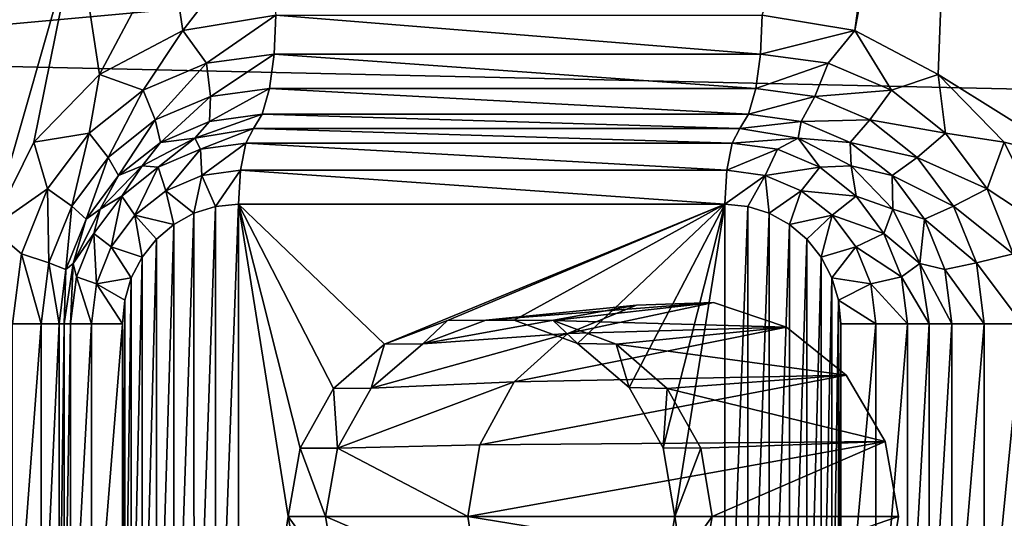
# Model space of a CAD drawing. Header units: metres. Extents: x -237 to 25, y -25 to 25.
# Tile 62 of 165: x -212.11 to -209.55, y 0 to 1.29. Entities that reach past the tile are written whole.
import ezdxf

# ---------------------------------------------------------------- set-up
doc = ezdxf.new("R2010")
doc.units = ezdxf.units.M
doc.layers.add('solid_10481232', color=7, linetype='CONTINUOUS')

msp = doc.modelspace()

# ---------------------------------------------------------------- linework, layer by layer
at = {"layer": 'solid_10481232'}
for points in [[(-212.280151, 1.224623, 194.828049), (-211.990494, 3.600961, 195.046265), (-212.349014, 2.305084, 194.776123)], [(-212.15564, 2.274513, 194.938553), (-211.990494, 3.600961, 195.046265), (-212.280151, 1.224623, 194.828049)], [(-204.096924, 2.886455, 202.872726), (-212.820435, 3.551047, 196.299088), (-213.10495, 1.188847, 196.084717)], [(-204.458801, 1.976449, 202.600052), (-204.096924, 2.886455, 202.872726), (-213.10495, 1.188847, 196.084717)], [(-209.725754, 1.146879, 81.094269), (-209.941803, 1.260584, 81.14814), (-209.66571, 2.736025, 81.0793)], [(-209.742783, 2.688708, 81.098511), (-209.66571, 2.736025, 81.0793), (-209.941803, 1.260584, 81.14814)], [(-209.725754, 1.146879, 81.094269), (-209.66571, 2.736025, 81.0793), (-209.371414, 0.925323, 81.00592)], [(-209.633728, 2.733095, 81.135071), (-209.371414, 0.925323, 81.00592), (-209.66571, 2.736025, 81.0793)], [(-209.592606, 2.739611, 81.193687), (-209.298248, 0.921615, 81.120293), (-209.633728, 2.733095, 81.135071)], [(-209.633728, 2.733095, 81.135071), (-209.340073, 0.919423, 81.061852), (-209.371414, 0.925323, 81.00592)], [(-209.298248, 0.921615, 81.120293), (-209.340073, 0.919423, 81.061852), (-209.633728, 2.733095, 81.135071)], [(-209.347656, 1.750515, 81.210007), (-209.298248, 0.921615, 81.120293), (-209.592606, 2.739611, 81.193687)], [(-209.780945, 2.441804, 81.108032), (-209.742783, 2.688708, 81.098511), (-209.941803, 1.260584, 81.14814)], [(-209.780945, 2.441804, 81.108032), (-209.941803, 1.260584, 81.14814), (-210.182495, 1.300048, 81.208145)], [(-204.680557, 0.999993, 202.432953), (-204.458801, 1.976449, 202.600052), (-213.10495, 1.188847, 196.084717)], [(-212.174393, 1.640318, 81.704781), (-211.959076, 1.527247, 81.6511), (-212.181824, 0.748102, 81.706635)], [(-211.959076, 1.527247, 81.6511), (-212.071487, 0.970767, 81.679131), (-212.181824, 0.748102, 81.706635)], [(-211.959076, 1.527247, 81.6511), (-211.90062, 1.146879, 81.63652), (-212.071487, 0.970767, 81.679131)], [(-211.959076, 1.527247, 81.6511), (-211.719498, 1.487915, 81.591362), (-211.90062, 1.146879, 81.63652)], [(-211.719498, 1.487915, 81.591362), (-211.47876, 1.527035, 81.531342), (-211.68457, 1.260584, 81.582657)], [(-211.47876, 1.527035, 81.531342), (-211.443878, 1.300048, 81.522644), (-211.68457, 1.260584, 81.582657)], [(-211.719498, 1.487915, 81.591362), (-211.68457, 1.260584, 81.582657), (-211.90062, 1.146879, 81.63652)], [(-211.623703, 1.175507, 81.549538), (-211.68457, 1.260584, 81.582657), (-211.443878, 1.300048, 81.522644)], [(-211.623703, 1.175507, 81.549538), (-211.443878, 1.300048, 81.522644), (-211.44809, 1.199335, 81.505753)], [(-211.44809, 1.199335, 81.505753), (-211.443878, 1.300048, 81.522644), (-210.186707, 1.199335, 81.191254)], [(-210.186707, 1.199335, 81.191254), (-211.443878, 1.300048, 81.522644), (-210.182495, 1.300048, 81.208145)], [(-210.186707, 1.199335, 81.191254), (-210.182495, 1.300048, 81.208145), (-209.941803, 1.260584, 81.14814)], [(-211.787354, 1.105648, 81.59034), (-211.90062, 1.146879, 81.63652), (-211.68457, 1.260584, 81.582657)], [(-211.787354, 1.105648, 81.59034), (-211.68457, 1.260584, 81.582657), (-211.623703, 1.175507, 81.549538)], [(-210.186707, 1.199335, 81.191254), (-209.941803, 1.260584, 81.14814), (-210.011093, 1.175507, 81.147469)], [(-210.011093, 1.175507, 81.147469), (-209.941803, 1.260584, 81.14814), (-209.847443, 1.105648, 81.106667)], [(-209.847443, 1.105648, 81.106667), (-209.941803, 1.260584, 81.14814), (-209.725754, 1.146879, 81.094269)], [(-204.680557, 0.999993, 202.432953), (-213.10495, 1.188847, 196.084717), (-213.105362, -1.20156, 196.084442)], [(-211.787354, 1.105648, 81.59034), (-211.623703, 1.175507, 81.549538), (-211.756287, 1.028483, 81.530777)], [(-211.623703, 1.175507, 81.549538), (-211.613495, 1.08944, 81.495178), (-211.756287, 1.028483, 81.530777)], [(-211.623703, 1.175507, 81.549538), (-211.44809, 1.199335, 81.505753), (-211.613495, 1.08944, 81.495178)], [(-211.613495, 1.08944, 81.495178), (-211.44809, 1.199335, 81.505753), (-211.460251, 1.110232, 81.45697)], [(-211.460251, 1.110232, 81.45697), (-211.44809, 1.199335, 81.505753), (-210.198868, 1.110232, 81.142471)], [(-211.44809, 1.199335, 81.505753), (-210.186707, 1.199335, 81.191254), (-210.198868, 1.110232, 81.142471)], [(-210.186707, 1.199335, 81.191254), (-210.011093, 1.175507, 81.147469), (-210.198868, 1.110232, 81.142471)], [(-210.011093, 1.175507, 81.147469), (-210.045639, 1.08944, 81.104263), (-210.198868, 1.110232, 81.142471)], [(-210.011093, 1.175507, 81.147469), (-209.847443, 1.105648, 81.106667), (-210.045639, 1.08944, 81.104263)], [(-211.927872, 0.994518, 81.625374), (-212.071487, 0.970767, 81.679131), (-211.90062, 1.146879, 81.63652)], [(-211.927872, 0.994518, 81.625374), (-211.90062, 1.146879, 81.63652), (-211.787354, 1.105648, 81.59034)], [(-209.847443, 1.105648, 81.106667), (-209.725754, 1.146879, 81.094269), (-209.706924, 0.994518, 81.071632)], [(-209.554871, 0.970767, 81.051666), (-209.725754, 1.146879, 81.094269), (-209.371414, 0.925323, 81.00592)], [(-209.706924, 0.994518, 81.071632), (-209.725754, 1.146879, 81.094269), (-209.554871, 0.970767, 81.051666)], [(-211.927872, 0.994518, 81.625374), (-211.787354, 1.105648, 81.59034), (-211.878906, 0.931513, 81.561348)], [(-211.787354, 1.105648, 81.59034), (-211.756287, 1.028483, 81.530777), (-211.878906, 0.931513, 81.561348)], [(-211.615356, 1.024697, 81.415977), (-211.460251, 1.110232, 81.45697), (-211.478958, 1.043204, 81.381973)], [(-211.613495, 1.08944, 81.495178), (-211.460251, 1.110232, 81.45697), (-211.615356, 1.024697, 81.415977)], [(-211.478958, 1.043204, 81.381973), (-211.460251, 1.110232, 81.45697), (-210.21756, 1.043204, 81.067474)], [(-211.460251, 1.110232, 81.45697), (-210.198868, 1.110232, 81.142471), (-210.21756, 1.043204, 81.067474)], [(-210.198868, 1.110232, 81.142471), (-210.045639, 1.08944, 81.104263), (-210.21756, 1.043204, 81.067474)], [(-209.847443, 1.105648, 81.106667), (-209.902832, 1.028483, 81.068665), (-210.045639, 1.08944, 81.104263)], [(-209.847443, 1.105648, 81.106667), (-209.706924, 0.994518, 81.071632), (-209.902832, 1.028483, 81.068665)], [(-211.756287, 1.028483, 81.530777), (-211.613495, 1.08944, 81.495178), (-211.742462, 0.970435, 81.44767)], [(-211.613495, 1.08944, 81.495178), (-211.615356, 1.024697, 81.415977), (-211.742462, 0.970435, 81.44767)], [(-210.045639, 1.08944, 81.104263), (-210.081161, 1.024697, 81.033463), (-210.21756, 1.043204, 81.067474)], [(-210.045639, 1.08944, 81.104263), (-209.902832, 1.028483, 81.068665), (-210.081161, 1.024697, 81.033463)], [(-211.878906, 0.931513, 81.561348), (-211.756287, 1.028483, 81.530777), (-211.851608, 0.884117, 81.474884)], [(-211.756287, 1.028483, 81.530777), (-211.742462, 0.970435, 81.44767), (-211.851608, 0.884117, 81.474884)], [(-211.742462, 0.970435, 81.44767), (-211.615356, 1.024697, 81.415977), (-211.653671, 0.981341, 81.327606)], [(-211.653671, 0.981341, 81.327606), (-211.478958, 1.043204, 81.381973), (-211.501938, 1.006109, 81.289772)], [(-211.615356, 1.024697, 81.415977), (-211.478958, 1.043204, 81.381973), (-211.653671, 0.981341, 81.327606)], [(-211.478958, 1.043204, 81.381973), (-210.240555, 1.006109, 80.975273), (-211.501938, 1.006109, 81.289772)], [(-211.478958, 1.043204, 81.381973), (-210.21756, 1.043204, 81.067474), (-210.240555, 1.006109, 80.975273)], [(-210.21756, 1.043204, 81.067474), (-210.081161, 1.024697, 81.033463), (-210.240555, 1.006109, 80.975273)], [(-210.081161, 1.024697, 81.033463), (-210.088821, 0.981341, 80.937447), (-210.240555, 1.006109, 80.975273)], [(-210.081161, 1.024697, 81.033463), (-209.954056, 0.970435, 81.00177), (-210.088821, 0.981341, 80.937447)], [(-209.902832, 1.028483, 81.068665), (-209.954056, 0.970435, 81.00177), (-210.081161, 1.024697, 81.033463)], [(-209.902832, 1.028483, 81.068665), (-209.780212, 0.931513, 81.038094), (-209.954056, 0.970435, 81.00177)], [(-209.706924, 0.994518, 81.071632), (-209.780212, 0.931513, 81.038094), (-209.902832, 1.028483, 81.068665)], [(-204.755234, -0.00962, 202.376694), (-204.680557, 0.999993, 202.432953), (-213.105362, -1.20156, 196.084442)], [(-211.639465, 0.952508, 81.239334), (-211.653671, 0.981341, 81.327606), (-211.501938, 1.006109, 81.289772)], [(-211.639465, 0.952508, 81.239334), (-211.501938, 1.006109, 81.289772), (-211.52182, 0.968469, 81.210007)], [(-211.52182, 0.968469, 81.210007), (-211.501938, 1.006109, 81.289772), (-210.260437, 0.968469, 80.895508)], [(-211.501938, 1.006109, 81.289772), (-210.240555, 1.006109, 80.975273), (-210.260437, 0.968469, 80.895508)], [(-210.260437, 0.968469, 80.895508), (-210.240555, 1.006109, 80.975273), (-210.088821, 0.981341, 80.937447)], [(-212.035706, 0.849691, 81.65226), (-212.181824, 0.748102, 81.706635), (-212.071487, 0.970767, 81.679131)], [(-212.035706, 0.849691, 81.65226), (-212.071487, 0.970767, 81.679131), (-211.927872, 0.994518, 81.625374)], [(-212.035706, 0.849691, 81.65226), (-211.927872, 0.994518, 81.625374), (-211.972992, 0.80514, 81.584808)], [(-211.927872, 0.994518, 81.625374), (-211.878906, 0.931513, 81.561348), (-211.972992, 0.80514, 81.584808)], [(-211.851608, 0.884117, 81.474884), (-211.742462, 0.970435, 81.44767), (-211.790558, 0.90946, 81.361732)], [(-211.742462, 0.970435, 81.44767), (-211.653671, 0.981341, 81.327606), (-211.790558, 0.90946, 81.361732)], [(-211.749084, 0.905712, 81.26667), (-211.790558, 0.90946, 81.361732), (-211.653671, 0.981341, 81.327606)], [(-211.749084, 0.905712, 81.26667), (-211.653671, 0.981341, 81.327606), (-211.639465, 0.952508, 81.239334)], [(-210.260437, 0.968469, 80.895508), (-210.088821, 0.981341, 80.937447), (-210.142807, 0.952508, 80.86618)], [(-210.142807, 0.952508, 80.86618), (-210.088821, 0.981341, 80.937447), (-210.033188, 0.905712, 80.838844)], [(-209.954056, 0.970435, 81.00177), (-209.951935, 0.90946, 80.903313), (-210.088821, 0.981341, 80.937447)], [(-210.033188, 0.905712, 80.838844), (-210.088821, 0.981341, 80.937447), (-209.951935, 0.90946, 80.903313)], [(-209.954056, 0.970435, 81.00177), (-209.84491, 0.884117, 80.974556), (-209.951935, 0.90946, 80.903313)], [(-209.780212, 0.931513, 81.038094), (-209.84491, 0.884117, 80.974556), (-209.954056, 0.970435, 81.00177)], [(-209.706924, 0.994518, 81.071632), (-209.599091, 0.849691, 81.044746), (-209.780212, 0.931513, 81.038094)], [(-209.706924, 0.994518, 81.071632), (-209.554871, 0.970767, 81.051666), (-209.599091, 0.849691, 81.044746)], [(-209.599091, 0.849691, 81.044746), (-209.554871, 0.970767, 81.051666), (-209.44455, 0.748102, 81.024155)], [(-209.44455, 0.748102, 81.024155), (-209.554871, 0.970767, 81.051666), (-209.371414, 0.925323, 81.00592)], [(-211.749084, 0.905712, 81.26667), (-211.639465, 0.952508, 81.239334), (-211.728912, 0.844951, 81.202568)], [(-211.639465, 0.952508, 81.239334), (-211.635712, 0.884738, 81.179337), (-211.728912, 0.844951, 81.202568)], [(-211.639465, 0.952508, 81.239334), (-211.52182, 0.968469, 81.210007), (-211.635712, 0.884738, 81.179337)], [(-211.635712, 0.884738, 81.179337), (-211.52182, 0.968469, 81.210007), (-211.53569, 0.898308, 81.154396)], [(-211.53569, 0.898308, 81.154396), (-211.52182, 0.968469, 81.210007), (-210.274307, 0.898308, 80.839897)], [(-211.52182, 0.968469, 81.210007), (-210.260437, 0.968469, 80.895508), (-210.274307, 0.898308, 80.839897)], [(-210.260437, 0.968469, 80.895508), (-210.142807, 0.952508, 80.86618), (-210.274307, 0.898308, 80.839897)], [(-210.142807, 0.952508, 80.86618), (-210.174286, 0.884738, 80.814964), (-210.274307, 0.898308, 80.839897)], [(-210.142807, 0.952508, 80.86618), (-210.033188, 0.905712, 80.838844), (-210.174286, 0.884738, 80.814964)], [(-211.972992, 0.80514, 81.584808), (-211.878906, 0.931513, 81.561348), (-211.935364, 0.771626, 81.495766)], [(-211.878906, 0.931513, 81.561348), (-211.851608, 0.884117, 81.474884), (-211.935364, 0.771626, 81.495766)], [(-209.780212, 0.931513, 81.038094), (-209.686127, 0.80514, 81.014633), (-209.84491, 0.884117, 80.974556)], [(-209.599091, 0.849691, 81.044746), (-209.686127, 0.80514, 81.014633), (-209.780212, 0.931513, 81.038094)], [(-211.851608, 0.884117, 81.474884), (-211.790558, 0.90946, 81.361732), (-211.899185, 0.797503, 81.388817)], [(-211.843216, 0.831272, 81.290138), (-211.899185, 0.797503, 81.388817), (-211.790558, 0.90946, 81.361732)], [(-211.843216, 0.831272, 81.290138), (-211.790558, 0.90946, 81.361732), (-211.749084, 0.905712, 81.26667)], [(-211.843216, 0.831272, 81.290138), (-211.749084, 0.905712, 81.26667), (-211.808945, 0.78166, 81.222527)], [(-211.749084, 0.905712, 81.26667), (-211.728912, 0.844951, 81.202568), (-211.808945, 0.78166, 81.222527)], [(-211.635712, 0.884738, 81.179337), (-211.53569, 0.898308, 81.154396), (-211.600067, 0.803972, 81.149338)], [(-211.53569, 0.898308, 81.154396), (-211.540649, 0.81015, 81.134529), (-211.600067, 0.803972, 81.149338)], [(-211.53569, 0.898308, 81.154396), (-210.279266, 0.81015, 80.82003), (-211.540649, 0.81015, 81.134529)], [(-211.53569, 0.898308, 81.154396), (-210.274307, 0.898308, 80.839897), (-210.279266, 0.81015, 80.82003)], [(-210.279266, 0.81015, 80.82003), (-210.274307, 0.898308, 80.839897), (-210.174286, 0.884738, 80.814964)], [(-210.033188, 0.905712, 80.838844), (-210.081085, 0.844951, 80.791725), (-210.174286, 0.884738, 80.814964)], [(-210.033188, 0.905712, 80.838844), (-209.939056, 0.831272, 80.815376), (-210.081085, 0.844951, 80.791725)], [(-210.033188, 0.905712, 80.838844), (-209.951935, 0.90946, 80.903313), (-209.939056, 0.831272, 80.815376)], [(-209.84491, 0.884117, 80.974556), (-209.843307, 0.797503, 80.876228), (-209.951935, 0.90946, 80.903313)], [(-209.939056, 0.831272, 80.815376), (-209.951935, 0.90946, 80.903313), (-209.843307, 0.797503, 80.876228)], [(-211.935364, 0.771626, 81.495766), (-211.851608, 0.884117, 81.474884), (-211.899185, 0.797503, 81.388817)], [(-211.728912, 0.844951, 81.202568), (-211.635712, 0.884738, 81.179337), (-211.65593, 0.786454, 81.163269)], [(-211.635712, 0.884738, 81.179337), (-211.600067, 0.803972, 81.149338), (-211.65593, 0.786454, 81.163269)], [(-210.219849, 0.803974, 80.805214), (-210.279266, 0.81015, 80.82003), (-210.174286, 0.884738, 80.814964)], [(-210.163986, 0.786459, 80.79129), (-210.219849, 0.803974, 80.805214), (-210.174286, 0.884738, 80.814964)], [(-210.163986, 0.786459, 80.79129), (-210.174286, 0.884738, 80.814964), (-210.081085, 0.844951, 80.791725)], [(-209.84491, 0.884117, 80.974556), (-209.761154, 0.771626, 80.953674), (-209.843307, 0.797503, 80.876228)], [(-209.686127, 0.80514, 81.014633), (-209.761154, 0.771626, 80.953674), (-209.84491, 0.884117, 80.974556)], [(-212.103485, 0.681037, 81.669159), (-212.181824, 0.748102, 81.706635), (-212.035706, 0.849691, 81.65226)], [(-212.103485, 0.681037, 81.669159), (-212.035706, 0.849691, 81.65226), (-212.032135, 0.657975, 81.599556)], [(-212.035706, 0.849691, 81.65226), (-211.972992, 0.80514, 81.584808), (-212.032135, 0.657975, 81.599556)], [(-211.808945, 0.78166, 81.222527), (-211.728912, 0.844951, 81.202568), (-211.708069, 0.757694, 81.17627)], [(-211.728912, 0.844951, 81.202568), (-211.65593, 0.786454, 81.163269), (-211.708069, 0.757694, 81.17627)], [(-210.111862, 0.757704, 80.77829), (-210.163986, 0.786459, 80.79129), (-210.081085, 0.844951, 80.791725)], [(-210.111862, 0.757704, 80.77829), (-210.081085, 0.844951, 80.791725), (-210.001053, 0.78166, 80.771767)], [(-209.939056, 0.831272, 80.815376), (-210.001053, 0.78166, 80.771767), (-210.081085, 0.844951, 80.791725)], [(-209.599091, 0.849691, 81.044746), (-209.531311, 0.681037, 81.027847), (-209.686127, 0.80514, 81.014633)], [(-209.599091, 0.849691, 81.044746), (-209.44455, 0.748102, 81.024155), (-209.531311, 0.681037, 81.027847)], [(-211.915436, 0.734258, 81.308144), (-211.899185, 0.797503, 81.388817), (-211.843216, 0.831272, 81.290138)], [(-211.915436, 0.734258, 81.308144), (-211.843216, 0.831272, 81.290138), (-211.870346, 0.699178, 81.237839)], [(-211.843216, 0.831272, 81.290138), (-211.808945, 0.78166, 81.222527), (-211.870346, 0.699178, 81.237839)], [(-209.939056, 0.831272, 80.815376), (-209.866821, 0.734258, 80.797371), (-210.001053, 0.78166, 80.771767)], [(-209.939056, 0.831272, 80.815376), (-209.843307, 0.797503, 80.876228), (-209.866821, 0.734258, 80.797371)], [(-212.032135, 0.657975, 81.599556), (-211.972992, 0.80514, 81.584808), (-211.988022, 0.640627, 81.508896)], [(-211.972992, 0.80514, 81.584808), (-211.935364, 0.771626, 81.495766), (-211.988022, 0.640627, 81.508896)], [(-211.935364, 0.771626, 81.495766), (-211.899185, 0.797503, 81.388817), (-211.968933, 0.656429, 81.406212)], [(-211.915436, 0.734258, 81.308144), (-211.968933, 0.656429, 81.406212), (-211.899185, 0.797503, 81.388817)], [(-211.655914, -0.786363, 81.163269), (-211.65593, 0.786454, 81.163269), (-211.600067, 0.803972, 81.149338)], [(-211.600052, -0.803878, 81.149338), (-211.655914, -0.786363, 81.163269), (-211.600067, 0.803972, 81.149338)], [(-211.600052, -0.803878, 81.149338), (-211.600067, 0.803972, 81.149338), (-211.540649, 0.81015, 81.134529)], [(-211.540649, -0.810054, 81.134529), (-211.600052, -0.803878, 81.149338), (-211.540649, 0.81015, 81.134529)], [(-211.161743, 0.446843, 81.040054), (-211.540649, 0.81015, 81.134529), (-210.279266, 0.81015, 80.82003)], [(-211.411331, 0.000048, 81.102287), (-211.540649, -0.810054, 81.134529), (-211.540649, 0.81015, 81.134529)], [(-211.380951, 0.177109, 81.094711), (-211.411331, 0.000048, 81.102287), (-211.540649, 0.81015, 81.134529)], [(-211.294052, 0.332099, 81.073044), (-211.380951, 0.177109, 81.094711), (-211.540649, 0.81015, 81.134529)], [(-211.161743, 0.446843, 81.040054), (-211.294052, 0.332099, 81.073044), (-211.540649, 0.81015, 81.134529)], [(-210.998627, 0.508608, 80.99939), (-211.161743, 0.446843, 81.040054), (-210.279266, 0.81015, 80.82003)], [(-210.825272, 0.509334, 80.956161), (-210.998627, 0.508608, 80.99939), (-210.279266, 0.81015, 80.82003)], [(-210.661636, 0.448891, 80.915367), (-210.825272, 0.509334, 80.956161), (-210.279266, 0.81015, 80.82003)], [(-210.527618, 0.334225, 80.88195), (-210.661636, 0.448891, 80.915367), (-210.279266, 0.81015, 80.82003)], [(-210.439285, 0.177951, 80.859924), (-210.527618, 0.334225, 80.88195), (-210.279266, 0.81015, 80.82003)], [(-210.408569, 0.000048, 80.852272), (-210.439285, 0.177951, 80.859924), (-210.279266, 0.81015, 80.82003)], [(-210.408569, 0.000048, 80.852272), (-210.279266, 0.81015, 80.82003), (-210.279266, -0.810054, 80.82003)], [(-210.279266, -0.810054, 80.82003), (-210.279266, 0.81015, 80.82003), (-210.219849, 0.803974, 80.805214)], [(-210.219849, -0.803876, 80.805214), (-210.279266, -0.810054, 80.82003), (-210.219849, 0.803974, 80.805214)], [(-210.219849, -0.803876, 80.805214), (-210.219849, 0.803974, 80.805214), (-210.163986, 0.786459, 80.79129)], [(-209.866821, 0.734258, 80.797371), (-209.843307, 0.797503, 80.876228), (-209.77356, 0.656429, 80.858841)], [(-209.761154, 0.771626, 80.953674), (-209.77356, 0.656429, 80.858841), (-209.843307, 0.797503, 80.876228)], [(-209.686127, 0.80514, 81.014633), (-209.626984, 0.657975, 80.999886), (-209.761154, 0.771626, 80.953674)], [(-209.531311, 0.681037, 81.027847), (-209.626984, 0.657975, 80.999886), (-209.686127, 0.80514, 81.014633)], [(-211.988022, 0.640627, 81.508896), (-211.935364, 0.771626, 81.495766), (-211.968933, 0.656429, 81.406212)], [(-211.870346, 0.699178, 81.237839), (-211.808945, 0.78166, 81.222527), (-211.790649, 0.672577, 81.196861)], [(-211.808945, 0.78166, 81.222527), (-211.708069, 0.757694, 81.17627), (-211.753372, 0.719271, 81.187561)], [(-211.808945, 0.78166, 81.222527), (-211.753372, 0.719271, 81.187561), (-211.790649, 0.672577, 81.196861)], [(-211.708054, -0.757608, 81.176262), (-211.708069, 0.757694, 81.17627), (-211.65593, 0.786454, 81.163269)], [(-211.655914, -0.786363, 81.163269), (-211.708054, -0.757608, 81.176262), (-211.65593, 0.786454, 81.163269)], [(-210.163971, -0.786358, 80.791283), (-210.219849, -0.803876, 80.805214), (-210.163986, 0.786459, 80.79129)], [(-210.163971, -0.786358, 80.791283), (-210.163986, 0.786459, 80.79129), (-210.111862, 0.757704, 80.77829)], [(-210.066544, 0.719285, 80.766991), (-210.111862, 0.757704, 80.77829), (-210.001053, 0.78166, 80.771767)], [(-210.029266, 0.672592, 80.757698), (-210.066544, 0.719285, 80.766991), (-210.001053, 0.78166, 80.771767)], [(-210.029266, 0.672592, 80.757698), (-210.001053, 0.78166, 80.771767), (-209.939651, 0.699178, 80.756454)], [(-209.866821, 0.734258, 80.797371), (-209.939651, 0.699178, 80.756454), (-210.001053, 0.78166, 80.771767)], [(-209.761154, 0.771626, 80.953674), (-209.708496, 0.640627, 80.940552), (-209.77356, 0.656429, 80.858841)], [(-209.626984, 0.657975, 80.999886), (-209.708496, 0.640627, 80.940552), (-209.761154, 0.771626, 80.953674)], [(-212.126602, 0.500048, 81.674927), (-212.181824, 0.748102, 81.706635), (-212.103485, 0.681037, 81.669159)], [(-211.753357, -0.719189, 81.187561), (-211.753372, 0.719271, 81.187561), (-211.708069, 0.757694, 81.17627)], [(-211.708054, -0.757608, 81.176262), (-211.753357, -0.719189, 81.187561), (-211.708069, 0.757694, 81.17627)], [(-210.111847, -0.757598, 80.778282), (-210.163971, -0.786358, 80.791283), (-210.111862, 0.757704, 80.77829)], [(-210.111847, -0.757598, 80.778282), (-210.111862, 0.757704, 80.77829), (-210.066544, 0.719285, 80.766991)], [(-211.960846, 0.621284, 81.319466), (-211.968933, 0.656429, 81.406212), (-211.915436, 0.734258, 81.308144)], [(-211.960846, 0.621284, 81.319466), (-211.915436, 0.734258, 81.308144), (-211.908951, 0.603125, 81.247459)], [(-211.915436, 0.734258, 81.308144), (-211.870346, 0.699178, 81.237839), (-211.908951, 0.603125, 81.247459)], [(-211.790634, -0.672496, 81.196854), (-211.790649, 0.672577, 81.196861), (-211.753372, 0.719271, 81.187561)], [(-211.753357, -0.719189, 81.187561), (-211.790634, -0.672496, 81.196854), (-211.753372, 0.719271, 81.187561)], [(-210.066544, -0.719176, 80.766991), (-210.111847, -0.757598, 80.778282), (-210.066544, 0.719285, 80.766991)], [(-210.066544, -0.719176, 80.766991), (-210.066544, 0.719285, 80.766991), (-210.029266, 0.672592, 80.757698)], [(-209.866821, 0.734258, 80.797371), (-209.821426, 0.621284, 80.786049), (-209.939651, 0.699178, 80.756454)], [(-209.866821, 0.734258, 80.797371), (-209.77356, 0.656429, 80.858841), (-209.821426, 0.621284, 80.786049)], [(-211.908951, 0.603125, 81.247459), (-211.870346, 0.699178, 81.237839), (-211.818542, 0.618848, 81.203819)], [(-211.870346, 0.699178, 81.237839), (-211.790649, 0.672577, 81.196861), (-211.818542, 0.618848, 81.203819)], [(-210.001358, 0.618861, 80.75074), (-210.029266, 0.672592, 80.757698), (-209.939651, 0.699178, 80.756454)], [(-210.001358, 0.618861, 80.75074), (-209.939651, 0.699178, 80.756454), (-209.901047, 0.603125, 80.746834)], [(-209.821426, 0.621284, 80.786049), (-209.901047, 0.603125, 80.746834), (-209.939651, 0.699178, 80.756454)], [(-212.126602, 0.500048, 81.674927), (-212.103485, 0.681037, 81.669159), (-212.052307, 0.500048, 81.604584)], [(-212.103485, 0.681037, 81.669159), (-212.032135, 0.657975, 81.599556), (-212.052307, 0.500048, 81.604584)], [(-211.818542, -0.618765, 81.203812), (-211.818542, 0.618848, 81.203819), (-211.790649, 0.672577, 81.196861)], [(-211.790634, -0.672496, 81.196854), (-211.818542, -0.618765, 81.203812), (-211.790649, 0.672577, 81.196861)], [(-210.029266, -0.672481, 80.757698), (-210.066544, -0.719176, 80.766991), (-210.029266, 0.672592, 80.757698)], [(-210.029266, -0.672481, 80.757698), (-210.029266, 0.672592, 80.757698), (-210.001358, 0.618861, 80.75074)], [(-209.531311, 0.681037, 81.027847), (-209.508194, 0.500048, 81.022079), (-209.626984, 0.657975, 80.999886)], [(-212.052307, 0.500048, 81.604584), (-212.032135, 0.657975, 81.599556), (-212.005966, 0.500048, 81.513374)], [(-212.032135, 0.657975, 81.599556), (-211.988022, 0.640627, 81.508896), (-212.005966, 0.500048, 81.513374)], [(-212.005966, 0.500048, 81.513374), (-211.988022, 0.640627, 81.508896), (-211.992966, 0.500048, 81.412201)], [(-211.988022, 0.640627, 81.508896), (-211.968933, 0.656429, 81.406212), (-211.992966, 0.500048, 81.412201)], [(-211.976334, 0.500048, 81.323326), (-211.992966, 0.500048, 81.412201), (-211.968933, 0.656429, 81.406212)], [(-211.976334, 0.500048, 81.323326), (-211.968933, 0.656429, 81.406212), (-211.960846, 0.621284, 81.319466)], [(-209.821426, 0.621284, 80.786049), (-209.77356, 0.656429, 80.858841), (-209.749527, 0.500048, 80.852844)], [(-209.690552, 0.500048, 80.936073), (-209.749527, 0.500048, 80.852844), (-209.77356, 0.656429, 80.858841)], [(-209.708496, 0.640627, 80.940552), (-209.690552, 0.500048, 80.936073), (-209.77356, 0.656429, 80.858841)], [(-209.626984, 0.657975, 80.999886), (-209.606812, 0.500048, 80.994858), (-209.708496, 0.640627, 80.940552)], [(-209.606812, 0.500048, 80.994858), (-209.690552, 0.500048, 80.936073), (-209.708496, 0.640627, 80.940552)], [(-209.508194, 0.500048, 81.022079), (-209.606812, 0.500048, 80.994858), (-209.626984, 0.657975, 80.999886)], [(-211.976334, 0.500048, 81.323326), (-211.960846, 0.621284, 81.319466), (-211.922119, 0.500048, 81.250748)], [(-211.960846, 0.621284, 81.319466), (-211.908951, 0.603125, 81.247459), (-211.922119, 0.500048, 81.250748)], [(-211.908951, 0.603125, 81.247459), (-211.818542, 0.618848, 81.203819), (-211.835541, 0.561278, 81.208054)], [(-211.835541, -0.56119, 81.208054), (-211.835541, 0.561278, 81.208054), (-211.818542, 0.618848, 81.203819)], [(-211.818542, -0.618765, 81.203812), (-211.835541, -0.56119, 81.208054), (-211.818542, 0.618848, 81.203819)], [(-210.001358, -0.618752, 80.75074), (-210.029266, -0.672481, 80.757698), (-210.001358, 0.618861, 80.75074)], [(-209.98436, 0.561286, 80.746506), (-210.001358, 0.618861, 80.75074), (-209.901047, 0.603125, 80.746834)], [(-210.001358, -0.618752, 80.75074), (-210.001358, 0.618861, 80.75074), (-209.98436, 0.561286, 80.746506)], [(-209.821426, 0.621284, 80.786049), (-209.805939, 0.500048, 80.782188), (-209.901047, 0.603125, 80.746834)], [(-209.821426, 0.621284, 80.786049), (-209.749527, 0.500048, 80.852844), (-209.805939, 0.500048, 80.782188)], [(-211.922119, 0.500048, 81.250748), (-211.908951, 0.603125, 81.247459), (-211.841537, 0.500048, 81.209549)], [(-211.908951, 0.603125, 81.247459), (-211.835541, 0.561278, 81.208054), (-211.841537, 0.500048, 81.209549)], [(-209.98436, 0.561286, 80.746506), (-209.901047, 0.603125, 80.746834), (-209.887878, 0.500048, 80.743553)], [(-209.805939, 0.500048, 80.782188), (-209.887878, 0.500048, 80.743553), (-209.901047, 0.603125, 80.746834)], [(-211.841537, -0.499952, 81.209549), (-211.841537, 0.500048, 81.209549), (-211.835541, 0.561278, 81.208054)], [(-211.835541, -0.56119, 81.208054), (-211.841537, -0.499952, 81.209549), (-211.835541, 0.561278, 81.208054)], [(-210.508499, 0.548339, 83.194901), (-211.062729, 0.44801, 81.429176), (-210.898666, 0.509113, 81.389107)], [(-210.508499, 0.548339, 83.194901), (-210.686737, 0.474847, 83.222488), (-211.062729, 0.44801, 81.429176)], [(-210.308975, 0.555262, 83.167374), (-210.898666, 0.509113, 81.389107), (-210.724457, 0.508752, 81.346283)], [(-210.308975, 0.555262, 83.167374), (-210.508499, 0.548339, 83.194901), (-210.898666, 0.509113, 81.389107)], [(-210.119049, 0.491202, 83.144119), (-210.308975, 0.555262, 83.167374), (-210.724457, 0.508752, 81.346283)], [(-210.308975, 0.555262, 83.167374), (-210.686737, 0.474847, 83.222488), (-210.508499, 0.548339, 83.194901)], [(-210.119049, 0.491202, 83.144119), (-210.686737, 0.474847, 83.222488), (-210.308975, 0.555262, 83.167374)], [(-209.98436, -0.561182, 80.746498), (-210.001358, -0.618752, 80.75074), (-209.98436, 0.561286, 80.746506)], [(-209.98436, 0.561286, 80.746506), (-209.887878, 0.500048, 80.743553), (-209.978378, 0.500048, 80.74501)], [(-209.98436, -0.561182, 80.746498), (-209.98436, 0.561286, 80.746506), (-209.978378, 0.500048, 80.74501)], [(-212.126602, -0.499952, 81.674927), (-212.126602, 0.500048, 81.674927), (-212.052307, 0.500048, 81.604584)], [(-212.052307, -0.499952, 81.604584), (-212.126602, -0.499952, 81.674927), (-212.052307, 0.500048, 81.604584)], [(-212.052307, -0.499952, 81.604584), (-212.052307, 0.500048, 81.604584), (-212.005966, 0.500048, 81.513374)], [(-212.005966, -0.499952, 81.513374), (-212.052307, -0.499952, 81.604584), (-212.005966, 0.500048, 81.513374)], [(-212.005966, -0.499952, 81.513374), (-212.005966, 0.500048, 81.513374), (-211.992966, 0.500048, 81.412201)], [(-212.005966, -0.499952, 81.513374), (-211.992966, 0.500048, 81.412201), (-211.992966, -0.499952, 81.412201)], [(-211.992966, -0.499952, 81.412201), (-211.992966, 0.500048, 81.412201), (-211.976334, 0.500048, 81.323326)], [(-211.976334, -0.499952, 81.323326), (-211.992966, -0.499952, 81.412201), (-211.976334, 0.500048, 81.323326)], [(-211.976334, -0.499952, 81.323326), (-211.976334, 0.500048, 81.323326), (-211.922119, 0.500048, 81.250748)], [(-211.922119, -0.499952, 81.250748), (-211.976334, -0.499952, 81.323326), (-211.922119, 0.500048, 81.250748)], [(-211.922119, -0.499952, 81.250748), (-211.841537, 0.500048, 81.209549), (-211.841537, -0.499952, 81.209549)], [(-211.922119, -0.499952, 81.250748), (-211.922119, 0.500048, 81.250748), (-211.841537, 0.500048, 81.209549)], [(-211.062729, 0.44801, 81.429176), (-211.161743, 0.446843, 81.040054), (-210.998627, 0.508608, 80.99939)], [(-210.898666, 0.509113, 81.389107), (-211.062729, 0.44801, 81.429176), (-210.998627, 0.508608, 80.99939)], [(-210.898666, 0.509113, 81.389107), (-210.998627, 0.508608, 80.99939), (-210.825272, 0.509334, 80.956161)], [(-210.724457, 0.508752, 81.346283), (-210.898666, 0.509113, 81.389107), (-210.825272, 0.509334, 80.956161)], [(-210.119049, 0.491202, 83.144119), (-210.8255, 0.348962, 83.246132), (-210.686737, 0.474847, 83.222488)], [(-209.964981, 0.366257, 83.12722), (-210.8255, 0.348962, 83.246132), (-210.119049, 0.491202, 83.144119)], [(-210.724457, 0.508752, 81.346283), (-210.825272, 0.509334, 80.956161), (-210.661636, 0.448891, 80.915367)], [(-210.561005, 0.447088, 81.305588), (-210.724457, 0.508752, 81.346283), (-210.661636, 0.448891, 80.915367)], [(-210.119049, 0.491202, 83.144119), (-210.724457, 0.508752, 81.346283), (-210.561005, 0.447088, 81.305588)], [(-209.964981, 0.366257, 83.12722), (-210.119049, 0.491202, 83.144119), (-210.561005, 0.447088, 81.305588)], [(-209.978378, -0.499952, 80.74501), (-209.98436, -0.561182, 80.746498), (-209.978378, 0.500048, 80.74501)], [(-209.978378, -0.499952, 80.74501), (-209.978378, 0.500048, 80.74501), (-209.887878, 0.500048, 80.743553)], [(-209.887878, -0.499952, 80.743553), (-209.978378, -0.499952, 80.74501), (-209.887878, 0.500048, 80.743553)], [(-209.887878, -0.499952, 80.743553), (-209.887878, 0.500048, 80.743553), (-209.805939, 0.500048, 80.782188)], [(-209.805939, -0.499952, 80.782188), (-209.887878, -0.499952, 80.743553), (-209.805939, 0.500048, 80.782188)], [(-209.805939, -0.499952, 80.782188), (-209.805939, 0.500048, 80.782188), (-209.749527, 0.500048, 80.852844)], [(-209.805939, -0.499952, 80.782188), (-209.749527, 0.500048, 80.852844), (-209.749527, -0.499952, 80.852844)], [(-209.749527, -0.499952, 80.852844), (-209.749527, 0.500048, 80.852844), (-209.690552, 0.500048, 80.936073)], [(-209.690552, -0.499952, 80.936073), (-209.749527, -0.499952, 80.852844), (-209.690552, 0.500048, 80.936073)], [(-209.690552, -0.499952, 80.936073), (-209.690552, 0.500048, 80.936073), (-209.606812, 0.500048, 80.994858)], [(-209.606812, -0.499952, 80.994858), (-209.690552, -0.499952, 80.936073), (-209.606812, 0.500048, 80.994858)], [(-209.606812, -0.499952, 80.994858), (-209.606812, 0.500048, 80.994858), (-209.508194, 0.500048, 81.022079)], [(-209.508194, -0.499952, 81.022079), (-209.606812, -0.499952, 80.994858), (-209.508194, 0.500048, 81.022079)], [(-210.686737, 0.474847, 83.222488), (-211.196732, 0.332637, 81.461784), (-211.062729, 0.44801, 81.429176)], [(-210.686737, 0.474847, 83.222488), (-210.8255, 0.348962, 83.246132), (-211.196732, 0.332637, 81.461784)], [(-211.196732, 0.332637, 81.461784), (-211.294052, 0.332099, 81.073044), (-211.161743, 0.446843, 81.040054)], [(-211.062729, 0.44801, 81.429176), (-211.196732, 0.332637, 81.461784), (-211.161743, 0.446843, 81.040054)], [(-210.561005, 0.447088, 81.305588), (-210.661636, 0.448891, 80.915367), (-210.527618, 0.334225, 80.88195)], [(-210.428482, 0.332084, 81.271751), (-210.561005, 0.447088, 81.305588), (-210.527618, 0.334225, 80.88195)], [(-209.964981, 0.366257, 83.12722), (-210.561005, 0.447088, 81.305588), (-210.428482, 0.332084, 81.271751)], [(-209.964981, 0.366257, 83.12722), (-210.91423, 0.185781, 83.262337), (-210.8255, 0.348962, 83.246132)], [(-209.863541, 0.194875, 83.117004), (-210.91423, 0.185781, 83.262337), (-209.964981, 0.366257, 83.12722)], [(-209.863541, 0.194875, 83.117004), (-209.964981, 0.366257, 83.12722), (-210.428482, 0.332084, 81.271751)], [(-211.284195, 0.17703, 81.483032), (-211.380951, 0.177109, 81.094711), (-211.294052, 0.332099, 81.073044)], [(-211.196732, 0.332637, 81.461784), (-211.284195, 0.17703, 81.483032), (-211.294052, 0.332099, 81.073044)], [(-210.8255, 0.348962, 83.246132), (-211.284195, 0.17703, 81.483032), (-211.196732, 0.332637, 81.461784)], [(-210.8255, 0.348962, 83.246132), (-210.91423, 0.185781, 83.262337), (-211.284195, 0.17703, 81.483032)], [(-210.428482, 0.332084, 81.271751), (-210.527618, 0.334225, 80.88195), (-210.439285, 0.177951, 80.859924)], [(-210.341843, 0.176764, 81.248703), (-210.428482, 0.332084, 81.271751), (-210.439285, 0.177951, 80.859924)], [(-209.863541, 0.194875, 83.117004), (-210.428482, 0.332084, 81.271751), (-210.341843, 0.176764, 81.248703)], [(-210.91423, 0.185781, 83.262337), (-210.945358, 0.000048, 83.268227), (-211.284195, 0.17703, 81.483032)], [(-209.863541, 0.194875, 83.117004), (-209.828461, 0.000048, 83.11364), (-210.945358, 0.000048, 83.268227)], [(-209.863541, 0.194875, 83.117004), (-210.945358, 0.000048, 83.268227), (-210.91423, 0.185781, 83.262337)], [(-209.863541, 0.194875, 83.117004), (-210.341843, 0.176764, 81.248703), (-210.311798, 0.000048, 81.240387)], [(-209.863541, 0.194875, 83.117004), (-210.311798, 0.000048, 81.240387), (-209.828461, 0.000048, 83.11364)], [(-211.31456, 0.000048, 81.490402), (-211.411331, 0.000048, 81.102287), (-211.380951, 0.177109, 81.094711)], [(-211.284195, 0.17703, 81.483032), (-211.31456, 0.000048, 81.490402), (-211.380951, 0.177109, 81.094711)], [(-210.945358, 0.000048, 83.268227), (-211.31456, 0.000048, 81.490402), (-211.284195, 0.17703, 81.483032)], [(-210.341843, 0.176764, 81.248703), (-210.439285, 0.177951, 80.859924), (-210.408569, 0.000048, 80.852272)], [(-210.341843, 0.176764, 81.248703), (-210.408569, 0.000048, 80.852272), (-210.311798, 0.000048, 81.240387)], [(-211.38063, -0.177855, 81.094627), (-211.540649, -0.810054, 81.134529), (-211.411331, 0.000048, 81.102287)], [(-211.284409, -0.176329, 81.483086), (-211.38063, -0.177855, 81.094627), (-211.411331, 0.000048, 81.102287)], [(-211.284409, -0.176329, 81.483086), (-211.411331, 0.000048, 81.102287), (-211.31456, 0.000048, 81.490402)], [(-210.919357, -0.170091, 83.263306), (-211.31456, 0.000048, 81.490402), (-210.945358, 0.000048, 83.268227)], [(-211.284409, -0.176329, 81.483086), (-211.31456, 0.000048, 81.490402), (-210.919357, -0.170091, 83.263306)], [(-209.857422, -0.177439, 83.116417), (-210.945358, 0.000048, 83.268227), (-209.828461, 0.000048, 83.11364)], [(-209.857422, -0.177439, 83.116417), (-210.919357, -0.170091, 83.263306), (-210.945358, 0.000048, 83.268227)], [(-210.438965, -0.177014, 80.859848), (-210.408569, 0.000048, 80.852272), (-210.279266, -0.810054, 80.82003)], [(-210.311798, 0.000048, 81.240387), (-210.408569, 0.000048, 80.852272), (-210.438965, -0.177014, 80.859848)], [(-210.341888, -0.176801, 81.248711), (-210.311798, 0.000048, 81.240387), (-210.438965, -0.177014, 80.859848)], [(-210.341888, -0.176801, 81.248711), (-209.828461, 0.000048, 83.11364), (-210.311798, 0.000048, 81.240387)], [(-210.341888, -0.176801, 81.248711), (-209.857422, -0.177439, 83.116417), (-209.828461, 0.000048, 83.11364)]]:
    msp.add_3dface(points, dxfattribs=at)

doc.saveas('drawing.dxf')
